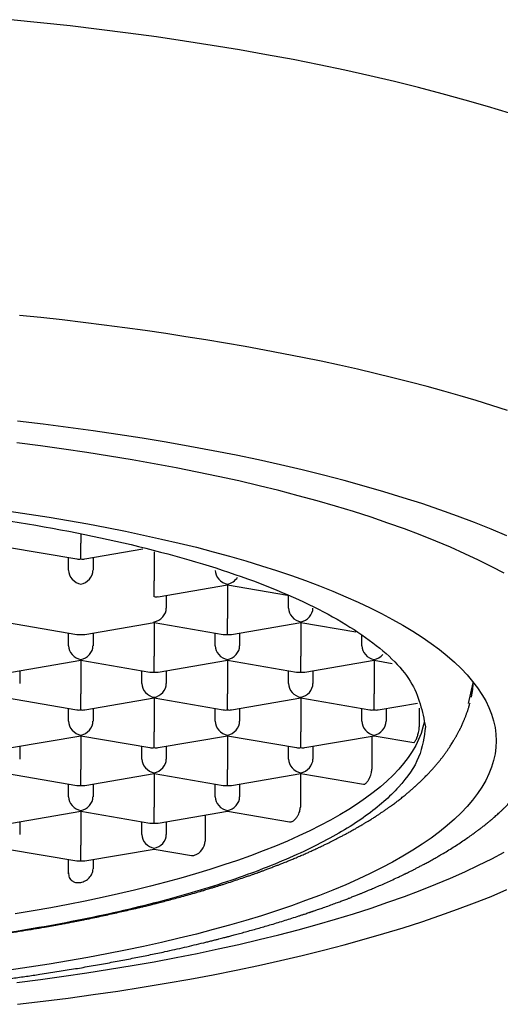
# Model space of a CAD drawing. Header units: millimetres. Extents: x 8 to 599, y 12 to 472.
# Tile 31 of 46: x 317 to 322, y 390 to 400. Entities that reach past the tile are written whole.
import ezdxf

# ---------------------------------------------------------------- set-up
doc = ezdxf.new("R2010")
doc.units = ezdxf.units.MM

msp = doc.modelspace()

# ---------------------------------------------------------------- linework, layer by layer
at = {"color": 7, "linetype": 'Continuous', "lineweight": 30}
for p, q in [((317.5, 394.657), (317.5, 394.563)), ((316.75, 394.522), (317.458, 394.4)), ((317.5, 394.401), (317.5, 394.563)), ((317.542, 394.4), (318.136, 394.502)), ((318.25, 394.474), (318.25, 394.177)), ((317.375, 394.284), (317.375, 394.415)), ((317.625, 394.415), (317.625, 394.284)), ((318.25, 394.014), (318.25, 394.177)), ((318.292, 394.014), (319, 394.136)), ((319, 394.136), (319, 394.143)), ((319, 394.136), (319.615, 394.03)), ((319, 394.136), (319, 393.79)), ((318.375, 394.028), (318.375, 393.898)), ((319.625, 393.898), (319.625, 394.026)), ((316.75, 393.749), (317.458, 393.628)), ((317.542, 393.628), (318.25, 393.749)), ((318.25, 393.749), (318.25, 393.757)), ((318.25, 393.749), (318.958, 393.628)), ((318.25, 393.749), (318.25, 393.404)), ((319, 393.628), (319, 393.79)), ((319.042, 393.628), (319.75, 393.749)), ((319.75, 393.749), (319.75, 393.757)), ((319.75, 393.749), (320.313, 393.653)), ((319.75, 393.749), (319.75, 393.404)), ((317.375, 393.511), (317.375, 393.642)), ((317.625, 393.642), (317.625, 393.511)), ((318.875, 393.511), (318.875, 393.642)), ((319.125, 393.642), (319.125, 393.511)), ((320.375, 393.511), (320.375, 393.618)), ((316.792, 393.241), (317.5, 393.363)), ((317.5, 393.363), (317.5, 393.37)), ((317.5, 393.363), (318.208, 393.241)), ((317.5, 393.363), (317.5, 393.018)), ((318.25, 393.242), (318.25, 393.404)), ((318.292, 393.241), (319, 393.363)), ((319, 393.363), (319, 393.37)), ((319, 393.363), (319.708, 393.241)), ((319, 393.363), (319, 393.018)), ((319.75, 393.242), (319.75, 393.404)), ((319.792, 393.241), (320.5, 393.363)), ((320.5, 393.363), (320.5, 393.37)), ((320.5, 393.363), (320.685, 393.331)), ((320.5, 393.363), (320.5, 393.018)), ((316.875, 393.256), (316.875, 393.125)), ((318.125, 393.125), (318.125, 393.256)), ((318.375, 393.256), (318.375, 393.125)), ((319.625, 393.125), (319.625, 393.256)), ((319.875, 393.256), (319.875, 393.125)), ((319.875, 393.256), (319.875, 393.125)), ((321.51, 393.132), (321.463, 392.919)), ((317.5, 392.855), (317.5, 393.018)), ((319, 392.855), (319, 393.018)), ((320.5, 392.855), (320.5, 393.018)), ((316.75, 392.977), (317.458, 392.855)), ((317.542, 392.855), (318.25, 392.977)), ((318.25, 392.977), (318.25, 392.984)), ((318.25, 392.977), (318.958, 392.855)), ((318.25, 392.977), (318.25, 392.631)), ((319.042, 392.855), (319.75, 392.977)), ((319.75, 392.977), (319.75, 392.984)), ((319.75, 392.977), (320.458, 392.855)), ((319.75, 392.977), (319.75, 392.631)), ((320.542, 392.855), (320.945, 392.924)), ((321.478, 392.914), (321.482, 392.926)), ((317.375, 392.739), (317.375, 392.869)), ((317.625, 392.869), (317.625, 392.739)), ((318.875, 392.739), (318.875, 392.869)), ((319.125, 392.869), (319.125, 392.739)), ((320.375, 392.739), (320.375, 392.869)), ((320.625, 392.869), (320.625, 392.739)), ((320.962, 392.874), (320.962, 392.681)), ((318.25, 392.469), (318.25, 392.631)), ((319.75, 392.469), (319.75, 392.631)), ((316.792, 392.469), (317.5, 392.59)), ((317.5, 392.59), (317.5, 392.598)), ((317.5, 392.59), (318.208, 392.469)), ((317.5, 392.59), (317.5, 392.245)), ((318.292, 392.469), (319, 392.59)), ((319, 392.59), (319, 392.598)), ((319, 392.59), (319.708, 392.469)), ((319, 392.59), (319, 392.245)), ((319.792, 392.469), (320.5, 392.59)), ((320.477, 392.586), (320.477, 392.249)), ((320.5, 392.59), (320.5, 392.598)), ((320.5, 392.59), (320.906, 392.521)), ((316.875, 392.483), (316.875, 392.352)), ((318.125, 392.352), (318.125, 392.483)), ((318.375, 392.483), (318.375, 392.352)), ((319.625, 392.352), (319.625, 392.483)), ((319.875, 392.483), (319.875, 392.352)), ((319.875, 392.483), (319.875, 392.352)), ((316.75, 392.204), (317.458, 392.083)), ((317.5, 392.083), (317.5, 392.245)), ((317.542, 392.083), (318.25, 392.204)), ((318.25, 392.204), (318.25, 392.212)), ((318.25, 392.204), (318.958, 392.083)), ((318.25, 392.204), (318.25, 391.859)), ((319, 392.083), (319, 392.245)), ((319.042, 392.083), (319.75, 392.204)), ((319.747, 392.203), (319.747, 391.859)), ((319.75, 392.204), (319.75, 392.212)), ((319.75, 392.204), (320.393, 392.094)), ((317.375, 391.966), (317.375, 392.097)), ((317.625, 392.097), (317.625, 391.966)), ((318.875, 391.966), (318.875, 392.097)), ((319.125, 392.097), (319.125, 391.966)), ((319.125, 392.097), (319.125, 391.966)), ((316.792, 391.696), (317.5, 391.818)), ((317.5, 391.818), (317.5, 391.825)), ((317.5, 391.818), (318.208, 391.696)), ((317.5, 391.818), (317.5, 391.472)), ((318.25, 391.696), (318.25, 391.859)), ((318.292, 391.696), (319, 391.818)), ((319, 391.818), (319, 391.825)), ((319, 391.818), (319.636, 391.709)), ((316.875, 391.71), (316.875, 391.58)), ((318.125, 391.58), (318.125, 391.71)), ((318.375, 391.71), (318.375, 391.58)), ((318.375, 391.71), (318.375, 391.58)), ((318.774, 391.779), (318.774, 391.511)), ((316.75, 391.431), (317.458, 391.31)), ((317.5, 391.31), (317.5, 391.472)), ((317.542, 391.31), (318.25, 391.431)), ((318.25, 391.431), (318.25, 391.439)), ((318.25, 391.431), (318.634, 391.365)), ((317.375, 391.179), (317.375, 391.324)), ((317.625, 391.324), (317.625, 391.228))]:
    msp.add_line(p, q, dxfattribs=at)
at = {"color": 7, "linetype": 'Continuous', "lineweight": 30, "flags": 128}
for points in [[(321.886, 398.962), (321.662, 399.03), (321.432, 399.097), (321.197, 399.162), (320.956, 399.225), (320.709, 399.286), (320.457, 399.345), (320.2, 399.402), (319.938, 399.457), (319.672, 399.51), (319.401, 399.561), (319.125, 399.609), (318.845, 399.656), (318.561, 399.7), (318.274, 399.743), (317.983, 399.782), (317.688, 399.82), (317.39, 399.855), (317.089, 399.888), (316.785, 399.919)], [(321.864, 395.921), (321.706, 395.971), (321.545, 396.021), (321.38, 396.07), (321.213, 396.117), (321.042, 396.164), (320.869, 396.21), (320.692, 396.254), (320.513, 396.298), (320.33, 396.341), (320.145, 396.382), (319.958, 396.423), (319.767, 396.462), (319.575, 396.501), (319.379, 396.538), (319.182, 396.574), (318.982, 396.609), (318.78, 396.643), (318.575, 396.675), (318.369, 396.707), (318.16, 396.737), (317.95, 396.766), (317.738, 396.794), (317.524, 396.821), (317.308, 396.846), (317.091, 396.87), (316.872, 396.893)], [(321.859, 394.637), (321.697, 394.705), (321.529, 394.773), (321.354, 394.838), (321.174, 394.903), (320.989, 394.966), (320.798, 395.027), (320.601, 395.087), (320.4, 395.145), (320.193, 395.202), (319.982, 395.257), (319.765, 395.311), (319.544, 395.363), (319.319, 395.413), (319.089, 395.461), (318.855, 395.508), (318.617, 395.552), (318.375, 395.595), (318.129, 395.636), (317.88, 395.675), (317.628, 395.712), (317.372, 395.747), (317.114, 395.78), (316.852, 395.811)], [(321.832, 394.253), (321.704, 394.321), (321.569, 394.388), (321.429, 394.454), (321.282, 394.519), (321.131, 394.583), (320.973, 394.646), (320.81, 394.707), (320.642, 394.767), (320.469, 394.826), (320.29, 394.884), (320.106, 394.94), (319.918, 394.994), (319.725, 395.047), (319.527, 395.099), (319.325, 395.149), (319.118, 395.198), (318.907, 395.244), (318.692, 395.289), (318.474, 395.333), (318.251, 395.375), (318.025, 395.415), (317.795, 395.453), (317.563, 395.489), (317.327, 395.524), (317.088, 395.557), (316.846, 395.588)], [(316.767, 394.889), (316.972, 394.858), (317.175, 394.827), (317.375, 394.793), (317.572, 394.759), (317.766, 394.722), (317.956, 394.684), (318.143, 394.645), (318.327, 394.604), (318.507, 394.562), (318.683, 394.519), (318.855, 394.474), (319.023, 394.427), (319.187, 394.38), (319.347, 394.331), (319.503, 394.281), (319.654, 394.23), (319.8, 394.178), (319.942, 394.124), (320.079, 394.069), (320.211, 394.014), (320.338, 393.957), (320.461, 393.9), (320.578, 393.841), (320.69, 393.782), (320.796, 393.721), (320.898, 393.66), (320.994, 393.598), (321.084, 393.536), (321.169, 393.473), (321.248, 393.409), (321.322, 393.344), (321.39, 393.279), (321.452, 393.213), (321.508, 393.147), (321.559, 393.081), (321.603, 393.014), (321.642, 392.947), (321.675, 392.88), (321.702, 392.812), (321.723, 392.744), (321.738, 392.676), (321.747, 392.608), (321.75, 392.54)], [(321.012, 392.727), (321, 392.678), (320.981, 392.615), (320.956, 392.553), (320.926, 392.492), (320.891, 392.43), (320.85, 392.369), (320.803, 392.308), (320.752, 392.247), (320.695, 392.187), (320.632, 392.127), (320.565, 392.068), (320.492, 392.01), (320.414, 391.952), (320.331, 391.894), (320.243, 391.837), (320.15, 391.781), (320.053, 391.726), (319.95, 391.672), (319.842, 391.618), (319.73, 391.565), (319.614, 391.513), (319.492, 391.462), (319.367, 391.412), (319.237, 391.363), (319.102, 391.315), (318.964, 391.268), (318.821, 391.222), (318.675, 391.177), (318.524, 391.134), (318.37, 391.091), (318.212, 391.05), (318.05, 391.01), (317.885, 390.972), (317.717, 390.934), (317.545, 390.898), (317.371, 390.863), (317.193, 390.83), (317.012, 390.798), (316.829, 390.768)], [(321.75, 392.54), (321.747, 392.472), (321.738, 392.404), (321.723, 392.336), (321.702, 392.268), (321.675, 392.2), (321.642, 392.133), (321.603, 392.066), (321.559, 391.999), (321.508, 391.933), (321.452, 391.867), (321.39, 391.801), (321.322, 391.736), (321.248, 391.671), (321.169, 391.608), (321.084, 391.544), (320.994, 391.482), (320.898, 391.42), (320.796, 391.359), (320.69, 391.298), (320.578, 391.239), (320.461, 391.18), (320.338, 391.123), (320.211, 391.066), (320.079, 391.011), (319.942, 390.956), (319.8, 390.903), (319.654, 390.85), (319.503, 390.799), (319.347, 390.749), (319.187, 390.7), (319.023, 390.653), (318.855, 390.606), (318.683, 390.561), (318.507, 390.518), (318.327, 390.476), (318.143, 390.435), (317.956, 390.396), (317.766, 390.358), (317.572, 390.321), (317.375, 390.287), (317.175, 390.253), (316.972, 390.222), (316.767, 390.191)], [(316.846, 390.065), (317.088, 390.096), (317.327, 390.129), (317.563, 390.164), (317.795, 390.2), (318.025, 390.238), (318.251, 390.278), (318.474, 390.32), (318.692, 390.363), (318.907, 390.409), (319.118, 390.455), (319.325, 390.504), (319.527, 390.554), (319.725, 390.605), (319.918, 390.659), (320.106, 390.713), (320.29, 390.769), (320.469, 390.827), (320.642, 390.886), (320.81, 390.946), (320.973, 391.007), (321.131, 391.07), (321.282, 391.134), (321.429, 391.199), (321.569, 391.265), (321.704, 391.332), (321.832, 391.4)], [(316.852, 389.842), (317.114, 389.873), (317.372, 389.906), (317.628, 389.941), (317.88, 389.978), (318.129, 390.017), (318.375, 390.058), (318.617, 390.101), (318.855, 390.145), (319.089, 390.192), (319.319, 390.24), (319.544, 390.29), (319.765, 390.342), (319.982, 390.396), (320.193, 390.451), (320.4, 390.508), (320.601, 390.566), (320.798, 390.626), (320.989, 390.687), (321.174, 390.75), (321.354, 390.815), (321.529, 390.88), (321.697, 390.947), (321.859, 391.016)]]:
    msp.add_lwpolyline(points, dxfattribs=at)
at = {"color": 7, "linetype": 'Continuous', "lineweight": 30}
msp.add_arc((318.609, 391.522), 0.164, 289.5027, 356.1278, dxfattribs=at)
for centre, major_axis, start_param, end_param in [((317.5, 394.52), (0.102, 0.086), 3.754368, 4.099613), ((317.5, 394.52), (0.102, -0.086), 5.325165, 5.67041), ((317.5, 394.262), (0.102, -0.086), 3.754368, 5.325165), ((317.5, 394.262), (0.102, 0.086), 4.099613, 5.67041), ((319, 394.262), (0.102, -0.086), 3.754368, 5.325165), ((319, 394.262), (0.102, 0.086), 4.099613, 5.089677), ((318.25, 394.134), (0.102, -0.086), 5.325165, 5.67041), ((318.25, 393.876), (0.102, 0.086), 4.099613, 5.67041), ((319.75, 393.876), (0.102, -0.086), 3.754368, 5.325165), ((319.75, 393.876), (0.102, 0.086), 4.099613, 5.670412), ((317.5, 393.747), (0.102, 0.086), 3.754368, 4.099615), ((317.5, 393.747), (0.102, -0.086), 5.325166, 5.67041), ((319, 393.747), (0.102, 0.086), 3.754368, 4.099613), ((319, 393.747), (0.102, -0.086), 5.325165, 5.67041), ((317.5, 393.49), (0.102, -0.086), 3.754368, 5.325165), ((317.5, 393.49), (0.102, 0.086), 4.099613, 5.67041), ((319, 393.49), (0.102, -0.086), 3.754368, 5.325165), ((319, 393.49), (0.102, 0.086), 4.099613, 5.67041), ((320.5, 393.49), (0.102, -0.086), 3.754368, 5.325165), ((320.5, 393.49), (0.102, 0.086), 4.099613, 4.913367), ((318.25, 393.361), (0.102, 0.086), 3.754368, 4.099613), ((318.25, 393.361), (0.102, -0.086), 5.325165, 5.67041), ((319.75, 393.361), (0.102, 0.086), 3.754368, 4.099613), ((319.75, 393.361), (0.102, -0.086), 5.325165, 5.67041), ((318.25, 393.103), (0.102, -0.086), 3.754368, 5.325165), ((318.25, 393.103), (0.102, 0.086), 4.099613, 5.67041), ((319.75, 393.103), (0.102, -0.086), 3.754368, 5.325165), ((319.75, 393.103), (0.102, 0.086), 4.099613, 5.670409), ((317.5, 392.975), (0.102, 0.086), 3.754368, 4.099613), ((317.5, 392.975), (0.102, -0.086), 5.325165, 5.67041), ((319, 392.975), (0.102, 0.086), 3.754368, 4.099613), ((319, 392.975), (0.102, -0.086), 5.325165, 5.67041), ((320.5, 392.975), (0.102, 0.086), 3.754368, 4.099613), ((320.5, 392.975), (0.102, -0.086), 5.325165, 5.67041), ((317.5, 392.717), (0.102, -0.086), 3.754368, 5.325165), ((317.5, 392.717), (0.102, 0.086), 4.099613, 5.67041), ((319, 392.717), (0.102, -0.086), 3.754368, 5.325165), ((319, 392.717), (0.102, 0.086), 4.099613, 5.67041), ((320.5, 392.717), (0.102, -0.086), 3.754368, 5.325165), ((320.5, 392.717), (0.102, 0.086), 4.099613, 5.670412), ((318.25, 392.588), (0.102, 0.086), 3.754368, 4.099613), ((318.25, 392.588), (0.102, -0.086), 5.325165, 5.67041), ((319.75, 392.588), (0.102, 0.086), 3.754368, 4.099613), ((319.75, 392.588), (0.102, -0.086), 5.325165, 5.67041), ((318.25, 392.331), (0.102, -0.086), 3.754368, 5.325165), ((318.25, 392.331), (0.102, 0.086), 4.099613, 5.67041), ((319.75, 392.331), (0.102, -0.086), 3.754368, 5.325165), ((319.75, 392.331), (0.102, 0.086), 4.099613, 5.670411), ((317.5, 392.202), (0.102, 0.086), 3.754368, 4.099613), ((317.5, 392.202), (0.102, -0.086), 5.325165, 5.67041), ((319, 392.202), (0.102, 0.086), 3.754368, 4.099613), ((319, 392.202), (0.102, -0.086), 5.325165, 5.67041), ((317.5, 391.945), (0.102, -0.086), 3.754368, 5.325165), ((317.5, 391.945), (0.102, 0.086), 4.099613, 5.67041), ((319, 391.945), (0.102, -0.086), 3.754368, 5.325165), ((319, 391.945), (0.102, 0.086), 4.099613, 5.670411), ((318.25, 391.816), (0.102, 0.086), 3.754368, 4.099613), ((318.25, 391.816), (0.102, -0.086), 5.325165, 5.67041), ((318.25, 391.558), (0.102, -0.086), 3.754368, 5.325165), ((318.25, 391.558), (0.102, 0.086), 4.099613, 5.670411), ((317.5, 391.43), (0.102, 0.086), 3.754368, 4.099613), ((317.5, 391.43), (0.102, -0.086), 5.325165, 5.67041)]:
    msp.add_ellipse(centre, major_axis=major_axis, ratio=0.834053, start_param=start_param, end_param=end_param, dxfattribs=at)
for points in [[(304.975, 392.683), (305.005, 392.839), (305.065, 393.152), (305.542, 393.602), (306.283, 394.018), (307.289, 394.382), (308.513, 394.68), (309.909, 394.902), (311.424, 395.039), (313, 395.085), (314.576, 395.039), (316.091, 394.902), (317.487, 394.68), (318.711, 394.382), (319.717, 394.018), (320.458, 393.602), (320.935, 393.152), (320.995, 392.839), (321.025, 392.683)], [(321.025, 392.683), (321.012, 392.579), (320.985, 392.371), (320.772, 392.064), (320.436, 391.767), (319.97, 391.487), (319.385, 391.226), (318.691, 390.991), (317.899, 390.784), (317.024, 390.611), (316.08, 390.472), (315.083, 390.372), (314.05, 390.309), (313.35, 390.301), (313, 390.297)]]:
    msp.add_open_spline(points, degree=3, dxfattribs=at)
for points, knots in [([(321.51, 393.14), (321.51, 393.131), (321.51, 393.113), (321.509, 393.086), (321.506, 393.063), (321.504, 393.041), (321.5, 393.023), (321.497, 393.006), (321.495, 392.993), (321.493, 392.986), (321.493, 392.984)], [0, 0, 0, 0, 0.180041, 0.345378, 0.496004, 0.631912, 0.753096, 0.859551, 0.95054, 1, 1, 1, 1]), ([(303.65, 392.913), (303.65, 392.907), (303.65, 392.896), (303.651, 392.88), (303.651, 392.867), (303.652, 392.856), (303.652, 392.847), (303.653, 392.837), (303.654, 392.823), (303.655, 392.807), (303.657, 392.793), (303.658, 392.782), (303.66, 392.771), (303.661, 392.759), (303.664, 392.742), (303.667, 392.722), (303.67, 392.702), (303.674, 392.685), (303.677, 392.671), (303.679, 392.658), (303.682, 392.647), (303.685, 392.636), (303.688, 392.623), (303.691, 392.61), (303.695, 392.597), (303.697, 392.587), (303.7, 392.579), (303.702, 392.571), (303.705, 392.561), (303.709, 392.55), (303.713, 392.536), (303.719, 392.52), (303.724, 392.504), (303.729, 392.49), (303.734, 392.478), (303.738, 392.467), (303.743, 392.456), (303.748, 392.443), (303.754, 392.428), (303.761, 392.413), (303.767, 392.399), (303.773, 392.385), (303.779, 392.373), (303.785, 392.361), (303.791, 392.35), (303.796, 392.338), (303.802, 392.328), (303.807, 392.319), (303.811, 392.311), (303.815, 392.304), (303.82, 392.295), (303.826, 392.283), (303.834, 392.269), (303.842, 392.256), (303.849, 392.244), (303.855, 392.234), (303.861, 392.225), (303.869, 392.211), (303.882, 392.191), (303.898, 392.167), (303.914, 392.145), (303.927, 392.126), (303.94, 392.109), (303.952, 392.093), (303.965, 392.076), (303.979, 392.059), (303.993, 392.04), (304.009, 392.022), (304.025, 392.003), (304.041, 391.984), (304.058, 391.965), (304.075, 391.946), (304.094, 391.926), (304.114, 391.906), (304.135, 391.884), (304.156, 391.863), (304.176, 391.844), (304.192, 391.829), (304.206, 391.815), (304.221, 391.802), (304.237, 391.787), (304.255, 391.771), (304.272, 391.756), (304.289, 391.742), (304.305, 391.728), (304.323, 391.713), (304.341, 391.699), (304.362, 391.681), (304.386, 391.663), (304.411, 391.643), (304.436, 391.624), (304.461, 391.605), (304.492, 391.583), (304.53, 391.556), (304.575, 391.524), (304.624, 391.492), (304.676, 391.458), (304.728, 391.425), (304.771, 391.399), (304.804, 391.38), (304.827, 391.366), (304.851, 391.353), (304.877, 391.338), (304.906, 391.322), (304.939, 391.303), (304.975, 391.283), (305.012, 391.264), (305.045, 391.246), (305.076, 391.231), (305.104, 391.216), (305.128, 391.204), (305.149, 391.194), (305.166, 391.185), (305.178, 391.179), (305.187, 391.175), (305.196, 391.171), (305.207, 391.165), (305.221, 391.159), (305.238, 391.15), (305.258, 391.141), (305.289, 391.127), (305.328, 391.108), (305.377, 391.086), (305.424, 391.065), (305.472, 391.045), (305.512, 391.027), (305.545, 391.013), (305.567, 391.004), (305.584, 390.997), (305.598, 390.991), (305.613, 390.985), (305.632, 390.978), (305.657, 390.967), (305.69, 390.954), (305.73, 390.939), (305.777, 390.92), (305.833, 390.899), (305.894, 390.876), (305.959, 390.853), (306.029, 390.827), (306.105, 390.801), (306.186, 390.774), (306.273, 390.745), (306.366, 390.715), (306.465, 390.684), (306.552, 390.658), (306.624, 390.637), (306.678, 390.621), (306.729, 390.607), (306.775, 390.594), (306.818, 390.582), (306.856, 390.572), (306.888, 390.563), (306.916, 390.555), (306.939, 390.549), (306.959, 390.544), (306.974, 390.54), (306.987, 390.537), (307.001, 390.533), (307.018, 390.529), (307.04, 390.523), (307.067, 390.516), (307.099, 390.508), (307.137, 390.498), (307.179, 390.488), (307.225, 390.477), (307.273, 390.465), (307.323, 390.453), (307.378, 390.44), (307.437, 390.426), (307.501, 390.412), (307.568, 390.397), (307.639, 390.381), (307.736, 390.36), (307.856, 390.335), (307.999, 390.307), (308.129, 390.282), (308.248, 390.26), (308.356, 390.24), (308.459, 390.223), (308.558, 390.206), (308.651, 390.19), (308.741, 390.176), (308.827, 390.163), (308.941, 390.145), (309.085, 390.124), (309.258, 390.1), (309.414, 390.08), (309.554, 390.063), (309.681, 390.047), (309.816, 390.032), (309.957, 390.017), (310.106, 390.001), (310.262, 389.986), (310.42, 389.972), (310.58, 389.958), (310.739, 389.945), (310.9, 389.934), (311.06, 389.923), (311.219, 389.913), (311.405, 389.902), (311.616, 389.892), (311.853, 389.882), (312.086, 389.874), (312.316, 389.868), (312.544, 389.864), (312.77, 389.861), (312.997, 389.86), (313.226, 389.861), (313.456, 389.864), (313.688, 389.868), (313.921, 389.874), (314.139, 389.882), (314.34, 389.89), (314.523, 389.899), (314.701, 389.908), (314.874, 389.919), (315.055, 389.931), (315.243, 389.944), (315.435, 389.959), (315.619, 389.975), (315.776, 389.99), (315.909, 390.003), (316.025, 390.015), (316.148, 390.028), (316.276, 390.043), (316.407, 390.058), (316.538, 390.074), (316.67, 390.091), (316.806, 390.11), (316.944, 390.129), (317.095, 390.151), (317.255, 390.176), (317.423, 390.203), (317.589, 390.231), (317.751, 390.26), (317.91, 390.29), (318.064, 390.32), (318.214, 390.35), (318.38, 390.385), (318.562, 390.426), (318.707, 390.46), (318.8, 390.483), (318.841, 390.493), (318.878, 390.502), (318.911, 390.511), (318.939, 390.518), (318.963, 390.524), (318.98, 390.528), (318.993, 390.532), (319.004, 390.535), (319.017, 390.538), (319.036, 390.543), (319.058, 390.549), (319.084, 390.556), (319.111, 390.563), (319.139, 390.571), (319.169, 390.579), (319.231, 390.596), (319.325, 390.622), (319.456, 390.66), (319.591, 390.702), (319.694, 390.734), (319.759, 390.756), (319.787, 390.765), (319.812, 390.773), (319.83, 390.779), (319.844, 390.784), (319.854, 390.787), (319.862, 390.79), (319.87, 390.793), (319.879, 390.796), (319.89, 390.8), (319.906, 390.805), (319.924, 390.811), (319.946, 390.819), (319.971, 390.828), (320.009, 390.841), (320.057, 390.858), (320.111, 390.878), (320.159, 390.896), (320.201, 390.912), (320.239, 390.926), (320.276, 390.941), (320.312, 390.955), (320.346, 390.968), (320.375, 390.98), (320.396, 390.989), (320.411, 390.995), (320.423, 391), (320.437, 391.006), (320.454, 391.013), (320.475, 391.021), (320.509, 391.036), (320.556, 391.056), (320.616, 391.083), (320.677, 391.11), (320.725, 391.133), (320.759, 391.149), (320.777, 391.157), (320.791, 391.164), (320.803, 391.17), (320.812, 391.174), (320.821, 391.179), (320.831, 391.183), (320.844, 391.19), (320.862, 391.199), (320.884, 391.21), (320.91, 391.223), (320.939, 391.238), (320.971, 391.255), (321.006, 391.273), (321.044, 391.293), (321.077, 391.311), (321.105, 391.327), (321.126, 391.339), (321.144, 391.349), (321.162, 391.36), (321.193, 391.378), (321.238, 391.404), (321.296, 391.44), (321.353, 391.476), (321.408, 391.513), (321.459, 391.548), (321.502, 391.578), (321.538, 391.604), (321.567, 391.626), (321.595, 391.648), (321.625, 391.671), (321.656, 391.695), (321.686, 391.72), (321.71, 391.741), (321.731, 391.758), (321.748, 391.773), (321.765, 391.789), (321.782, 391.804), (321.796, 391.817), (321.808, 391.828), (321.819, 391.838), (321.83, 391.849), (321.842, 391.861), (321.856, 391.874), (321.87, 391.889), (321.885, 391.904), (321.9, 391.92), (321.915, 391.936), (321.93, 391.952), (321.944, 391.968), (321.958, 391.983), (321.971, 391.998), (321.984, 392.013), (321.994, 392.025), (322.004, 392.037), (322.014, 392.05), (322.026, 392.064), (322.038, 392.079), (322.049, 392.094), (322.058, 392.107), (322.067, 392.119), (322.076, 392.131), (322.085, 392.144), (322.096, 392.16), (322.108, 392.177), (322.12, 392.195), (322.13, 392.21), (322.137, 392.222), (322.144, 392.232), (322.15, 392.243), (322.157, 392.255), (322.165, 392.268), (322.172, 392.281), (322.179, 392.292), (322.184, 392.301), (322.189, 392.31), (322.194, 392.32), (322.2, 392.332), (322.208, 392.347), (322.215, 392.361), (322.221, 392.375), (322.227, 392.387), (322.233, 392.399), (322.238, 392.412), (322.244, 392.425), (322.25, 392.438), (322.255, 392.45), (322.258, 392.459), (322.262, 392.468), (322.265, 392.476), (322.268, 392.485), (322.272, 392.494), (322.275, 392.504), (322.28, 392.516), (322.284, 392.529), (322.289, 392.543), (322.293, 392.558), (322.297, 392.571), (322.3, 392.581), (322.303, 392.591), (322.306, 392.602), (322.309, 392.614), (322.312, 392.626), (322.315, 392.637), (322.317, 392.646), (322.319, 392.653), (322.321, 392.66), (322.322, 392.668), (322.324, 392.677), (322.326, 392.687), (322.329, 392.701), (322.332, 392.716), (322.335, 392.733), (322.337, 392.75), (322.339, 392.765), (322.341, 392.776), (322.342, 392.785), (322.343, 392.793), (322.344, 392.802), (322.345, 392.812), (322.346, 392.825), (322.347, 392.842), (322.348, 392.862), (322.349, 392.886), (322.35, 392.903), (322.35, 392.912)], [0, 0, 0, 0, 0.001412, 0.002635, 0.003669, 0.004514, 0.005171, 0.005689, 0.007028, 0.008569, 0.00965, 0.010575, 0.011378, 0.012353, 0.013572, 0.015552, 0.017236, 0.018611, 0.019764, 0.020773, 0.021729, 0.022593, 0.023673, 0.02489, 0.025951, 0.02683, 0.027406, 0.028075, 0.028903, 0.02989, 0.030932, 0.032583, 0.033966, 0.035109, 0.03615, 0.037109, 0.037961, 0.039065, 0.040455, 0.041853, 0.043065, 0.044158, 0.045401, 0.046357, 0.047396, 0.04848, 0.049448, 0.050283, 0.050984, 0.051579, 0.052332, 0.053464, 0.054815, 0.056055, 0.057145, 0.058084, 0.05889, 0.059692, 0.062021, 0.064598, 0.066534, 0.068364, 0.070005, 0.071565, 0.073139, 0.074891, 0.076731, 0.078631, 0.08054, 0.082448, 0.084231, 0.08628, 0.08832, 0.090453, 0.092708, 0.09508, 0.097143, 0.09874, 0.099947, 0.101404, 0.103108, 0.10485, 0.106467, 0.10796, 0.109561, 0.111136, 0.112792, 0.114528, 0.116922, 0.119109, 0.121222, 0.123324, 0.125502, 0.128978, 0.132672, 0.136579, 0.140599, 0.144633, 0.148489, 0.150129, 0.151793, 0.153491, 0.155235, 0.157257, 0.159598, 0.162264, 0.164718, 0.166961, 0.168994, 0.170841, 0.172443, 0.173794, 0.174896, 0.175748, 0.17613, 0.176641, 0.177348, 0.178252, 0.179352, 0.180638, 0.181945, 0.185086, 0.188041, 0.190843, 0.193652, 0.196492, 0.198075, 0.199338, 0.200277, 0.201023, 0.201848, 0.202761, 0.204371, 0.206197, 0.208219, 0.211109, 0.214197, 0.217483, 0.220965, 0.224726, 0.228711, 0.232924, 0.237363, 0.242029, 0.246921, 0.25204, 0.254726, 0.257341, 0.259745, 0.261936, 0.263917, 0.265685, 0.267243, 0.268485, 0.269549, 0.270436, 0.271146, 0.271681, 0.272183, 0.273038, 0.274036, 0.27526, 0.276713, 0.278395, 0.280306, 0.282445, 0.284505, 0.28674, 0.28915, 0.291735, 0.294496, 0.297431, 0.300524, 0.303598, 0.309819, 0.315745, 0.321375, 0.325939, 0.33029, 0.334426, 0.338347, 0.342054, 0.345547, 0.348865, 0.352141, 0.358906, 0.365537, 0.372032, 0.376579, 0.381353, 0.386355, 0.391586, 0.397044, 0.402732, 0.408647, 0.41427, 0.420063, 0.42584, 0.431557, 0.437213, 0.442808, 0.451256, 0.459562, 0.467728, 0.475753, 0.483636, 0.491472, 0.499373, 0.507322, 0.515336, 0.523416, 0.531561, 0.539771, 0.546269, 0.552748, 0.559059, 0.565194, 0.571153, 0.578354, 0.58528, 0.591931, 0.598307, 0.602306, 0.60656, 0.611072, 0.615843, 0.620872, 0.625658, 0.630657, 0.635868, 0.641257, 0.646584, 0.653401, 0.660037, 0.666491, 0.673206, 0.679713, 0.686036, 0.692305, 0.698539, 0.707208, 0.715808, 0.71773, 0.719616, 0.721311, 0.722796, 0.724069, 0.72513, 0.72598, 0.726499, 0.7269, 0.727468, 0.728321, 0.729461, 0.730557, 0.731829, 0.733191, 0.73455, 0.735906, 0.741927, 0.747895, 0.754797, 0.761771, 0.763315, 0.764767, 0.766027, 0.767096, 0.76767, 0.768168, 0.768591, 0.76894, 0.769359, 0.769976, 0.770772, 0.771747, 0.772901, 0.774233, 0.77567, 0.778902, 0.781902, 0.784384, 0.786681, 0.788793, 0.79072, 0.792912, 0.794831, 0.796479, 0.797854, 0.798467, 0.79909, 0.799908, 0.800925, 0.802142, 0.803472, 0.807004, 0.810498, 0.814183, 0.818156, 0.819456, 0.820588, 0.821523, 0.822263, 0.822808, 0.82332, 0.823935, 0.824685, 0.8259, 0.827359, 0.829059, 0.830987, 0.833122, 0.835463, 0.838011, 0.840761, 0.842408, 0.843857, 0.84515, 0.846417, 0.847665, 0.851809, 0.856149, 0.860596, 0.864941, 0.869088, 0.872999, 0.875545, 0.87798, 0.880429, 0.883032, 0.885881, 0.888603, 0.891234, 0.892741, 0.894374, 0.89613, 0.897806, 0.899233, 0.900411, 0.901357, 0.902463, 0.903772, 0.905237, 0.906662, 0.908385, 0.910013, 0.911626, 0.913245, 0.914977, 0.916478, 0.918076, 0.919534, 0.920796, 0.921903, 0.923144, 0.924576, 0.926149, 0.927582, 0.928831, 0.929922, 0.931094, 0.932375, 0.933744, 0.935579, 0.937336, 0.938965, 0.939854, 0.940706, 0.941711, 0.942926, 0.944049, 0.945293, 0.94639, 0.947244, 0.947872, 0.948785, 0.949935, 0.951322, 0.952686, 0.953911, 0.954995, 0.955965, 0.957029, 0.958234, 0.959504, 0.960501, 0.961317, 0.96201, 0.962733, 0.963496, 0.964298, 0.965144, 0.966129, 0.967258, 0.968532, 0.96987, 0.970952, 0.971777, 0.972547, 0.973499, 0.974501, 0.975584, 0.976518, 0.977282, 0.977877, 0.978431, 0.979043, 0.979713, 0.98067, 0.981769, 0.983032, 0.984461, 0.985979, 0.987235, 0.988195, 0.988829, 0.989491, 0.990181, 0.990995, 0.992005, 0.993543, 0.995388, 0.997541, 1, 1, 1, 1]), ([(313.025, 390.295), (313.082, 390.295), (313.211, 390.295), (313.409, 390.298), (313.619, 390.301), (313.823, 390.307), (314.02, 390.314), (314.209, 390.322), (314.392, 390.33), (314.568, 390.34), (314.728, 390.35), (314.871, 390.36), (315.001, 390.37), (315.132, 390.38), (315.266, 390.391), (315.403, 390.403), (315.542, 390.417), (315.684, 390.431), (315.83, 390.447), (315.965, 390.462), (316.089, 390.477), (316.202, 390.492), (316.317, 390.507), (316.433, 390.522), (316.55, 390.539), (316.666, 390.556), (316.784, 390.575), (316.902, 390.594), (317.019, 390.613), (317.107, 390.628), (317.168, 390.639), (317.206, 390.646), (317.243, 390.653), (317.278, 390.659), (317.31, 390.665), (317.338, 390.67), (317.357, 390.674), (317.369, 390.676), (317.378, 390.678), (317.389, 390.68), (317.405, 390.683), (317.426, 390.687), (317.453, 390.692), (317.485, 390.699), (317.522, 390.706), (317.563, 390.714), (317.643, 390.73), (317.757, 390.755), (317.902, 390.787), (318.011, 390.812), (318.084, 390.829), (318.124, 390.838), (318.159, 390.847), (318.189, 390.854), (318.212, 390.86), (318.23, 390.865), (318.246, 390.869), (318.263, 390.873), (318.283, 390.878), (318.319, 390.887), (318.369, 390.9), (318.433, 390.917), (318.501, 390.935), (318.572, 390.955), (318.645, 390.976), (318.705, 390.993), (318.75, 391.006), (318.779, 391.015), (318.805, 391.023), (318.827, 391.029), (318.846, 391.035), (318.861, 391.04), (318.873, 391.044), (318.887, 391.048), (318.905, 391.053), (318.928, 391.061), (318.971, 391.074), (319.03, 391.093), (319.1, 391.117), (319.158, 391.136), (319.204, 391.152), (319.239, 391.164), (319.27, 391.175), (319.296, 391.185), (319.318, 391.192), (319.335, 391.199), (319.348, 391.203), (319.357, 391.207), (319.367, 391.21), (319.38, 391.215), (319.396, 391.221), (319.421, 391.231), (319.454, 391.243), (319.492, 391.258), (319.525, 391.27), (319.554, 391.282), (319.58, 391.292), (319.602, 391.301), (319.623, 391.31), (319.641, 391.317), (319.659, 391.325), (319.68, 391.333), (319.703, 391.343), (319.735, 391.357), (319.773, 391.373), (319.817, 391.392), (319.857, 391.41), (319.895, 391.428), (319.934, 391.446), (319.971, 391.464), (320.006, 391.48), (320.038, 391.496), (320.068, 391.511), (320.095, 391.525), (320.121, 391.538), (320.148, 391.552), (320.178, 391.568), (320.21, 391.585), (320.239, 391.601), (320.264, 391.614), (320.286, 391.627), (320.31, 391.64), (320.334, 391.654), (320.356, 391.667), (320.375, 391.678), (320.391, 391.687), (320.403, 391.695), (320.414, 391.702), (320.427, 391.709), (320.441, 391.718), (320.463, 391.731), (320.49, 391.748), (320.52, 391.768), (320.548, 391.786), (320.575, 391.804), (320.603, 391.823), (320.63, 391.842), (320.654, 391.859), (320.676, 391.875), (320.698, 391.891), (320.717, 391.905), (320.736, 391.919), (320.753, 391.933), (320.771, 391.946), (320.789, 391.961), (320.807, 391.976), (320.825, 391.99), (320.838, 392.001), (320.849, 392.01), (320.859, 392.018), (320.87, 392.028), (320.883, 392.039), (320.895, 392.049), (320.905, 392.059), (320.914, 392.066), (320.921, 392.073), (320.93, 392.08), (320.94, 392.09), (320.952, 392.101), (320.964, 392.113), (320.976, 392.123), (320.986, 392.134), (320.997, 392.144), (321.01, 392.157), (321.024, 392.171), (321.039, 392.187), (321.054, 392.201), (321.066, 392.215), (321.078, 392.228), (321.091, 392.241), (321.103, 392.255), (321.115, 392.268), (321.125, 392.28), (321.134, 392.291), (321.143, 392.301), (321.151, 392.311), (321.16, 392.322), (321.17, 392.334), (321.179, 392.346), (321.188, 392.357), (321.196, 392.367), (321.203, 392.376), (321.208, 392.383), (321.214, 392.391), (321.221, 392.401), (321.23, 392.412), (321.238, 392.423), (321.246, 392.435), (321.254, 392.447), (321.263, 392.459), (321.271, 392.472), (321.281, 392.486), (321.291, 392.502), (321.302, 392.52), (321.312, 392.536), (321.321, 392.55), (321.328, 392.562), (321.334, 392.573), (321.34, 392.583), (321.345, 392.593), (321.351, 392.604), (321.358, 392.616), (321.365, 392.63), (321.371, 392.642), (321.376, 392.652), (321.381, 392.661), (321.385, 392.67), (321.391, 392.682), (321.397, 392.696), (321.405, 392.713), (321.412, 392.729), (321.419, 392.745), (321.424, 392.758), (321.429, 392.77), (321.435, 392.783), (321.44, 392.797), (321.445, 392.811), (321.45, 392.825), (321.454, 392.837), (321.458, 392.847), (321.46, 392.854), (321.463, 392.863), (321.467, 392.874), (321.471, 392.889), (321.475, 392.902), (321.478, 392.911), (321.478, 392.914)], [0, 0, 0, 0, 0.0139419, 0.0316623, 0.0489235, 0.0657255, 0.0820688, 0.0976738, 0.1128366, 0.1275574, 0.1418363, 0.1529415, 0.1637813, 0.1748006, 0.1861951, 0.197965, 0.2098903, 0.2221783, 0.2348291, 0.247843, 0.257679, 0.2677131, 0.2779453, 0.2883757, 0.2990045, 0.3097644, 0.3201569, 0.3316893, 0.3425836, 0.3528397, 0.3565212, 0.3601128, 0.3636147, 0.3669576, 0.3702983, 0.3729375, 0.374875, 0.3756882, 0.3764394, 0.377519, 0.37894, 0.3810769, 0.383698, 0.3868032, 0.3903926, 0.3944666, 0.3987966, 0.4139355, 0.4285595, 0.4426682, 0.4472487, 0.4513887, 0.455018, 0.4581363, 0.4607435, 0.4624334, 0.4638795, 0.4656341, 0.4678133, 0.470416, 0.4768713, 0.4837919, 0.491174, 0.4989225, 0.5070934, 0.5156003, 0.5190343, 0.5223842, 0.5253304, 0.5278594, 0.53001, 0.5317259, 0.5330072, 0.5343599, 0.5364014, 0.5391334, 0.5425562, 0.5513792, 0.5597658, 0.5677073, 0.5721785, 0.5764856, 0.5803632, 0.5836891, 0.5863383, 0.5884889, 0.5901407, 0.5909258, 0.5921177, 0.5937245, 0.5957463, 0.5981632, 0.6034844, 0.6082855, 0.6125659, 0.6163256, 0.619661, 0.6226528, 0.6253007, 0.6276859, 0.629937, 0.6326689, 0.6358817, 0.6392801, 0.6456116, 0.6516426, 0.657233, 0.6624006, 0.6678503, 0.6737045, 0.6784067, 0.6831755, 0.6876935, 0.6917421, 0.6954382, 0.6993308, 0.7040067, 0.7090062, 0.7142704, 0.7174926, 0.7208349, 0.7245712, 0.7287664, 0.7323455, 0.7354844, 0.7380816, 0.7401366, 0.7416569, 0.7436681, 0.7461585, 0.7491285, 0.7546016, 0.7598547, 0.7646128, 0.7692275, 0.7742834, 0.7794079, 0.783565, 0.7877887, 0.7914837, 0.7953493, 0.7988627, 0.8020352, 0.8053309, 0.8089136, 0.8127642, 0.8162037, 0.8190693, 0.8207832, 0.8228019, 0.8251328, 0.8277765, 0.8304292, 0.8326219, 0.834349, 0.8356805, 0.8373921, 0.8396145, 0.8423476, 0.8451399, 0.8475909, 0.8497002, 0.8521005, 0.8548531, 0.8581381, 0.8617769, 0.8650667, 0.8679359, 0.8706056, 0.8735575, 0.8767184, 0.8795383, 0.8820275, 0.8844421, 0.8863098, 0.8882108, 0.8905517, 0.89341, 0.8956033, 0.8979773, 0.9001029, 0.9018809, 0.9033111, 0.9046962, 0.9066762, 0.9090326, 0.9114546, 0.9135353, 0.9160344, 0.918286, 0.9207577, 0.9235044, 0.9266523, 0.9301997, 0.9333768, 0.9360494, 0.9382446, 0.9402669, 0.9422002, 0.943746, 0.9457105, 0.9480941, 0.9507247, 0.9529824, 0.9547823, 0.956319, 0.9579692, 0.9597511, 0.96251, 0.9654982, 0.9686265, 0.9713237, 0.9735692, 0.9755781, 0.9778171, 0.9802054, 0.9826776, 0.9852247, 0.9875037, 0.9887895, 0.9898788, 0.99122, 0.9931193, 0.9955771, 0.9985936, 1, 1, 1, 1]), ([(320.915, 392.526), (320.917, 392.529), (320.921, 392.534), (320.929, 392.548), (320.935, 392.561), (320.939, 392.572), (320.942, 392.578), (320.945, 392.589), (320.95, 392.604), (320.956, 392.626), (320.961, 392.653), (320.962, 392.671), (320.962, 392.681)], [0, 0, 0, 0, 0.123405, 0.247536, 0.372761, 0.414874, 0.457162, 0.499638, 0.597654, 0.713698, 0.84781, 1, 1, 1, 1]), ([(320.906, 392.521), (320.907, 392.521), (320.909, 392.521), (320.913, 392.524), (320.915, 392.526)], [0, 0, 0, 0, 0.460688, 1, 1, 1, 1]), ([(320.409, 392.098), (320.412, 392.101), (320.419, 392.105), (320.43, 392.117), (320.439, 392.13), (320.445, 392.141), (320.449, 392.148), (320.455, 392.159), (320.46, 392.172), (320.467, 392.192), (320.473, 392.213), (320.476, 392.234), (320.476, 392.245), (320.477, 392.249)], [0, 0, 0, 0, 0.10982, 0.229527, 0.359332, 0.404953, 0.451725, 0.499654, 0.595489, 0.681831, 0.82579, 0.931873, 1, 1, 1, 1]), ([(320.393, 392.094), (320.395, 392.094), (320.4, 392.093), (320.406, 392.096), (320.409, 392.098)], [0, 0, 0, 0, 0.431716, 1, 1, 1, 1]), ([(319.659, 391.712), (319.662, 391.714), (319.67, 391.717), (319.684, 391.727), (319.697, 391.74), (319.708, 391.754), (319.719, 391.77), (319.73, 391.791), (319.74, 391.816), (319.745, 391.839), (319.746, 391.853), (319.746, 391.859)], [0, 0, 0, 0, 0.086259, 0.198235, 0.335973, 0.414644, 0.499787, 0.645449, 0.777238, 0.895335, 1, 1, 1, 1]), ([(319.636, 391.709), (319.639, 391.708), (319.646, 391.708), (319.654, 391.711), (319.659, 391.712)], [0, 0, 0, 0, 0.4857329, 1, 1, 1, 1]), ([(318.634, 391.366), (318.638, 391.365), (318.648, 391.364), (318.658, 391.366), (318.664, 391.368)], [0, 0, 0, 0, 0.430843, 1, 1, 1, 1]), ([(317.499, 391.09), (317.508, 391.092), (317.523, 391.096), (317.546, 391.106), (317.567, 391.119), (317.585, 391.136), (317.602, 391.155), (317.615, 391.178), (317.623, 391.203), (317.624, 391.22), (317.625, 391.228)], [0, 0, 0, 0, 0.137247, 0.265846, 0.386286, 0.499158, 0.622793, 0.746853, 0.872284, 1, 1, 1, 1]), ([(317.375, 391.188), (317.375, 391.18), (317.375, 391.163), (317.382, 391.14), (317.391, 391.125), (317.399, 391.116), (317.403, 391.112), (317.408, 391.108), (317.414, 391.103), (317.423, 391.098), (317.437, 391.092), (317.453, 391.088), (317.471, 391.087), (317.486, 391.088), (317.495, 391.089), (317.499, 391.09)], [0, 0, 0, 0, 0.107604, 0.224768, 0.354741, 0.389609, 0.42546, 0.462323, 0.500222, 0.566058, 0.649354, 0.75013, 0.855254, 0.938545, 1, 1, 1, 1])]:
    msp.add_open_spline(points, degree=3, knots=knots, dxfattribs=at)

doc.saveas('drawing.dxf')
